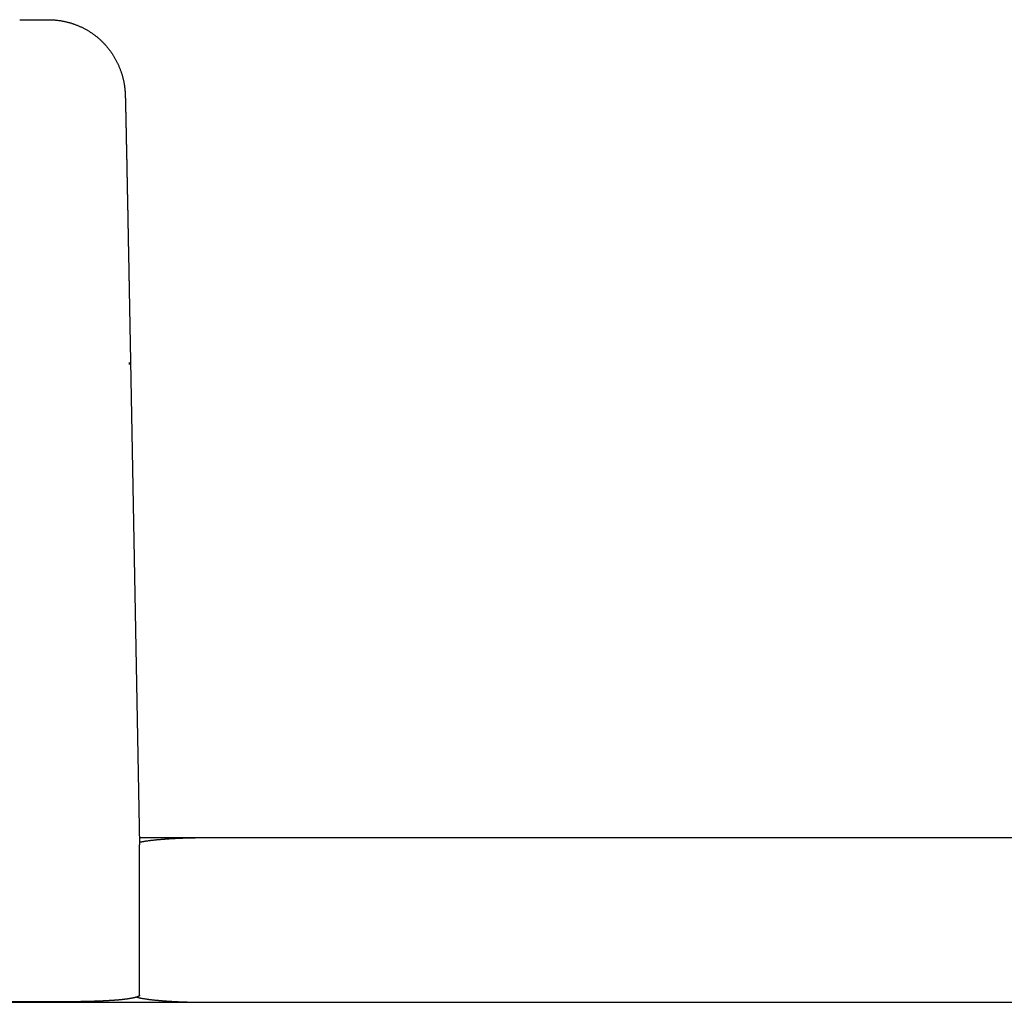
# Model space of a CAD drawing. Extents: x 1917 to 3682, y 1570 to 2675.
# Tile 165 of 166: x 3631 to 3656, y 2647 to 2673. Entities that reach past the tile are written whole.
import ezdxf

# ---------------------------------------------------------------- set-up
doc = ezdxf.new("R2010")
doc.units = 0
doc.header["$MEASUREMENT"] = 0
doc.layers.add('KF_SEQUENZA_5_NW_REAR', color=7, linetype='CONTINUOUS')

# ---------------------------------------------------------------- blocks, each defined once
blk = doc.blocks.new('KF_SEQUENZA_5_NW_REAR')
at = {"layer": 'KF_SEQUENZA_5_NW_REAR'}
for p, q in [((132.584342, 20.35333), (133.339082, 20.35333)), ((135.44297, 13.301959), (135.7141, -1.183761)), ((137.5, -0.999692), (135.710652, -0.999692)), ((159, -0.999692), (137.5, -0.999692)), ((135.714103, -5.104992), (135.714103, -1.18408)), ((118.5, -5.291391), (137.5, -5.291391)), ((133.7296, -5.27826), (122.2704, -5.27826)), ((137.5, -5.291391), (173, -5.291391))]:
    blk.add_line(p, q, dxfattribs=at)
for points in [[(133.339, 20.3544, 0), (133.357, 20.3543, 0), (133.376, 20.3541, 0), (133.394, 20.3536, 0), (133.412, 20.353, 0), (133.43, 20.3523, 0), (133.449, 20.3513, 0), (133.467, 20.3502, 0), (133.485, 20.3489, 0), (133.503, 20.3475, 0), (133.521, 20.3458, 0), (133.54, 20.344, 0), (133.558, 20.3421, 0), (133.576, 20.34, 0), (133.594, 20.3377, 0), (133.612, 20.3352, 0), (133.63, 20.3326, 0), (133.649, 20.3298, 0), (133.667, 20.3269, 0), (133.685, 20.3238, 0), (133.703, 20.3205, 0), (133.721, 20.3171, 0), (133.739, 20.3135, 0), (133.757, 20.3097, 0), (133.774, 20.3058, 0), (133.792, 20.3017, 0), (133.81, 20.2975, 0), (133.828, 20.2931, 0), (133.845, 20.2886, 0), (133.863, 20.2839, 0), (133.881, 20.279, 0), (133.898, 20.274, 0), (133.916, 20.2688, 0), (133.933, 20.2635, 0), (133.95, 20.258, 0), (133.968, 20.2524, 0), (133.985, 20.2466, 0), (134.002, 20.2406, 0), (134.019, 20.2345, 0), (134.037, 20.2283, 0), (134.054, 20.2218, 0), (134.071, 20.2152, 0), (134.088, 20.2085, 0), (134.105, 20.2016, 0), (134.121, 20.1946, 0), (134.138, 20.1874, 0), (134.155, 20.18, 0), (134.172, 20.1725, 0), (134.188, 20.1648, 0), (134.205, 20.157, 0), (134.221, 20.1491, 0), (134.238, 20.141, 0), (134.254, 20.1327, 0), (134.27, 20.1243, 0), (134.287, 20.1157, 0), (134.303, 20.107, 0), (134.319, 20.0982, 0), (134.335, 20.0892, 0), (134.351, 20.0801, 0), (134.366, 20.0708, 0), (134.382, 20.0614, 0), (134.398, 20.0518, 0), (134.413, 20.0421, 0), (134.428, 20.0323, 0), (134.444, 20.0223, 0), (134.459, 20.0122, 0), (134.474, 20.0019, 0), (134.489, 19.9915, 0), (134.504, 19.981, 0), (134.519, 19.9704, 0), (134.533, 19.9596, 0), (134.548, 19.9486, 0), (134.562, 19.9375, 0), (134.577, 19.9263, 0), (134.591, 19.9149, 0), (134.605, 19.9033, 0), (134.619, 19.8917, 0), (134.633, 19.8799, 0), (134.647, 19.8679, 0), (134.661, 19.8558, 0), (134.674, 19.8436, 0), (134.688, 19.8313, 0), (134.701, 19.8188, 0), (134.714, 19.8062, 0), (134.727, 19.7934, 0), (134.74, 19.7806, 0), (134.753, 19.7676, 0), (134.766, 19.7545, 0), (134.779, 19.7413, 0), (134.791, 19.728, 0), (134.804, 19.7146, 0), (134.816, 19.701, 0), (134.828, 19.6874, 0), (134.84, 19.6736, 0), (134.852, 19.6597, 0), (134.864, 19.6457, 0), (134.876, 19.6317, 0), (134.887, 19.6175, 0), (134.899, 19.6032, 0), (134.91, 19.5889, 0), (134.921, 19.5744, 0), (134.932, 19.5598, 0), (134.943, 19.5452, 0), (134.954, 19.5305, 0), (134.964, 19.5157, 0), (134.975, 19.5008, 0), (134.985, 19.4858, 0), (134.995, 19.4707, 0), (135.005, 19.4554, 0), (135.015, 19.4401, 0), (135.025, 19.4247, 0), (135.035, 19.4092, 0), (135.044, 19.3936, 0), (135.053, 19.378, 0), (135.063, 19.3622, 0), (135.072, 19.3463, 0), (135.081, 19.3304, 0), (135.09, 19.3144, 0), (135.098, 19.2983, 0), (135.107, 19.2821, 0), (135.115, 19.2659, 0), (135.124, 19.2496, 0), (135.132, 19.2332, 0), (135.14, 19.2168, 0), (135.148, 19.2003, 0), (135.155, 19.1837, 0), (135.163, 19.1671, 0), (135.17, 19.1504, 0), (135.177, 19.1337, 0), (135.184, 19.1169, 0), (135.191, 19.1, 0), (135.198, 19.0832, 0), (135.205, 19.0662, 0), (135.211, 19.0493, 0), (135.218, 19.0322, 0), (135.224, 19.0152, 0), (135.23, 18.9981, 0), (135.236, 18.981, 0), (135.241, 18.9639, 0), (135.247, 18.9467, 0), (135.252, 18.9295, 0), (135.257, 18.9122, 0), (135.262, 18.895, 0), (135.267, 18.8777, 0), (135.272, 18.8605, 0), (135.277, 18.8432, 0), (135.281, 18.826, 0), (135.285, 18.8088, 0), (135.289, 18.7915, 0), (135.293, 18.7743, 0), (135.297, 18.7571, 0), (135.3, 18.74, 0), (135.304, 18.7231, 0), (135.307, 18.7064, 0), (135.31, 18.69, 0), (135.313, 18.6739, 0), (135.315, 18.6582, 0), (135.318, 18.643, 0), (135.32, 18.6283, 0), (135.322, 18.6141, 0), (135.324, 18.6006, 0), (135.325, 18.5878, 0), (135.327, 18.5759, 0), (135.328, 18.5647, 0), (135.329, 18.5544, 0), (135.33, 18.5448, 0), (135.331, 18.5359, 0), (135.332, 18.5278, 0), (135.332, 18.5203, 0), (135.333, 18.5134, 0), (135.333, 18.507, 0), (135.334, 18.5011, 0), (135.334, 18.4957, 0), (135.335, 18.4906, 0), (135.335, 18.4859, 0), (135.335, 18.4815, 0), (135.336, 18.4773, 0), (135.336, 18.4734, 0), (135.336, 18.4697, 0), (135.336, 18.4663, 0), (135.337, 18.463, 0), (135.337, 18.4599, 0), (135.337, 18.4569, 0), (135.337, 18.4541, 0), (135.337, 18.4514, 0), (135.337, 18.4488, 0), (135.338, 18.4462, 0), (135.338, 18.4438, 0), (135.338, 18.4414, 0), (135.338, 18.4391, 0), (135.338, 18.4368, 0), (135.338, 18.4346, 0), (135.338, 18.4324, 0), (135.338, 18.4304, 0), (135.338, 18.4283, 0), (135.339, 18.4263, 0), (135.339, 18.4244, 0), (135.339, 18.4225, 0), (135.339, 18.4206, 0), (135.339, 18.4188, 0), (135.339, 18.417, 0), (135.339, 18.4152, 0), (135.339, 18.4135, 0), (135.339, 18.4118, 0), (135.339, 18.4101, 0), (135.339, 18.4084, 0), (135.339, 18.4068, 0), (135.339, 18.4051, 0), (135.339, 18.4035, 0), (135.34, 18.4019, 0), (135.34, 18.4003, 0), (135.34, 18.3987, 0), (135.34, 18.3971, 0), (135.34, 18.3955, 0), (135.34, 18.3939, 0), (135.34, 18.3922, 0), (135.34, 18.3906, 0), (135.34, 18.389, 0), (135.34, 18.3873, 0), (135.34, 18.3857, 0), (135.34, 18.384, 0), (135.34, 18.3824, 0), (135.34, 18.3807, 0), (135.34, 18.3791, 0), (135.34, 18.3774, 0), (135.34, 18.3757, 0), (135.341, 18.374, 0), (135.341, 18.3723, 0), (135.341, 18.3706, 0), (135.341, 18.3689, 0), (135.341, 18.3672, 0), (135.341, 18.3655, 0), (135.341, 18.3638, 0), (135.341, 18.3621, 0), (135.341, 18.3603, 0), (135.341, 18.3586, 0), (135.341, 18.3568, 0), (135.341, 18.3551, 0), (135.341, 18.3533, 0), (135.341, 18.3515, 0), (135.341, 18.3498, 0), (135.341, 18.348, 0), (135.341, 18.3462, 0), (135.342, 18.3444, 0), (135.342, 18.3426, 0), (135.342, 18.3407, 0), (135.342, 18.3389, 0), (135.342, 18.3371, 0), (135.342, 18.3352, 0), (135.342, 18.3334, 0), (135.342, 18.3315, 0), (135.342, 18.3296, 0), (135.342, 18.3277, 0), (135.342, 18.3258, 0), (135.342, 18.3239, 0), (135.342, 18.322, 0), (135.342, 18.3201, 0), (135.342, 18.3181, 0), (135.342, 18.3162, 0), (135.342, 18.3142, 0), (135.342, 18.3123, 0), (135.343, 18.3103, 0), (135.343, 18.3083, 0), (135.343, 18.3063, 0), (135.343, 18.3043, 0), (135.343, 18.3022, 0), (135.343, 18.3002, 0), (135.343, 18.2982, 0), (135.343, 18.2961, 0), (135.343, 18.294, 0), (135.343, 18.2919, 0), (135.343, 18.2899, 0), (135.343, 18.2877, 0), (135.343, 18.2856, 0), (135.343, 18.2835, 0), (135.343, 18.2813, 0), (135.343, 18.2792, 0), (135.343, 18.277, 0), (135.344, 18.2748, 0), (135.344, 18.2726, 0), (135.344, 18.2704, 0), (135.344, 18.2682, 0), (135.344, 18.2659, 0), (135.344, 18.2637, 0), (135.344, 18.2614, 0), (135.344, 18.2591, 0), (135.344, 18.2568, 0), (135.344, 18.2545, 0), (135.344, 18.2522, 0), (135.344, 18.2499, 0), (135.344, 18.2475, 0), (135.344, 18.2451, 0), (135.344, 18.2427, 0), (135.344, 18.2403, 0), (135.344, 18.2379, 0), (135.345, 18.2355, 0), (135.345, 18.233, 0), (135.345, 18.2306, 0), (135.345, 18.2281, 0), (135.345, 18.2256, 0), (135.345, 18.2231, 0), (135.345, 18.2205, 0), (135.345, 18.218, 0), (135.345, 18.2154, 0), (135.345, 18.2129, 0), (135.345, 18.2103, 0), (135.345, 18.2076, 0), (135.345, 18.205, 0), (135.345, 18.2024, 0), (135.345, 18.1997, 0), (135.346, 18.197, 0), (135.346, 18.1943, 0), (135.346, 18.1916, 0), (135.346, 18.1889, 0), (135.346, 18.1862, 0), (135.346, 18.1834, 0), (135.346, 18.1806, 0), (135.346, 18.1779, 0), (135.346, 18.1751, 0), (135.346, 18.1722, 0), (135.346, 18.1694, 0), (135.346, 18.1666, 0), (135.346, 18.1637, 0), (135.346, 18.1608, 0), (135.347, 18.1579, 0), (135.347, 18.155, 0), (135.347, 18.1521, 0), (135.347, 18.1491, 0), (135.347, 18.1462, 0), (135.347, 18.1432, 0), (135.347, 18.1402, 0), (135.347, 18.1372, 0), (135.347, 18.1342, 0), (135.347, 18.1312, 0), (135.347, 18.1281, 0), (135.347, 18.1251, 0), (135.347, 18.122, 0), (135.347, 18.1189, 0), (135.348, 18.1158, 0), (135.348, 18.1127, 0), (135.348, 18.1095, 0), (135.348, 18.1064, 0), (135.348, 18.1032, 0), (135.348, 18.1, 0), (135.348, 18.0968, 0), (135.348, 18.0936, 0), (135.348, 18.0903, 0), (135.348, 18.0871, 0), (135.348, 18.0838, 0), (135.348, 18.0806, 0), (135.348, 18.0773, 0), (135.349, 18.0739, 0), (135.349, 18.0706, 0), (135.349, 18.0673, 0), (135.349, 18.0639, 0), (135.349, 18.0606, 0), (135.349, 18.0572, 0), (135.349, 18.0538, 0), (135.349, 18.0503, 0), (135.349, 18.0469, 0), (135.349, 18.0435, 0), (135.349, 18.04, 0), (135.349, 18.0365, 0), (135.35, 18.033, 0), (135.35, 18.0295, 0), (135.35, 18.026, 0), (135.35, 18.0224, 0), (135.35, 18.0189, 0), (135.35, 18.0153, 0), (135.35, 18.0117, 0), (135.35, 18.0081, 0), (135.35, 18.0045, 0), (135.35, 18.0009, 0), (135.35, 17.9972, 0), (135.35, 17.9936, 0), (135.351, 17.9899, 0), (135.351, 17.9862, 0), (135.351, 17.9825, 0), (135.351, 17.9787, 0), (135.351, 17.975, 0), (135.351, 17.9712, 0), (135.351, 17.9675, 0), (135.351, 17.9637, 0), (135.351, 17.9599, 0), (135.351, 17.9561, 0), (135.351, 17.9522, 0), (135.351, 17.9484, 0), (135.352, 17.9445, 0), (135.352, 17.9406, 0), (135.352, 17.9367, 0), (135.352, 17.9328, 0), (135.352, 17.9289, 0), (135.352, 17.925, 0), (135.352, 17.921, 0), (135.352, 17.917, 0), (135.352, 17.9131, 0), (135.352, 17.9091, 0), (135.352, 17.905, 0), (135.353, 17.901, 0), (135.353, 17.897, 0), (135.353, 17.8929, 0), (135.353, 17.8888, 0), (135.353, 17.8847, 0), (135.353, 17.8806, 0), (135.353, 17.8765, 0), (135.353, 17.8724, 0), (135.353, 17.8682, 0), (135.353, 17.864, 0), (135.353, 17.8598, 0), (135.354, 17.8556, 0), (135.354, 17.8514, 0), (135.354, 17.8472, 0), (135.354, 17.843, 0), (135.354, 17.8387, 0), (135.354, 17.8344, 0), (135.354, 17.8301, 0), (135.354, 17.8258, 0), (135.354, 17.8215, 0), (135.354, 17.8172, 0), (135.355, 17.8128, 0), (135.355, 17.8084, 0), (135.355, 17.8041, 0), (135.355, 17.7997, 0), (135.355, 17.7952, 0), (135.355, 17.7908, 0), (135.355, 17.7864, 0), (135.355, 17.7819, 0), (135.355, 17.7774, 0), (135.355, 17.7729, 0), (135.355, 17.7684, 0), (135.356, 17.7639, 0), (135.356, 17.7594, 0), (135.356, 17.7548, 0), (135.356, 17.7503, 0), (135.356, 17.7457, 0), (135.356, 17.7411, 0), (135.356, 17.7365, 0), (135.356, 17.7318, 0), (135.356, 17.7272, 0), (135.356, 17.7225, 0), (135.357, 17.7179, 0), (135.357, 17.7132, 0), (135.357, 17.7085, 0), (135.357, 17.7038, 0), (135.357, 17.699, 0), (135.357, 17.6943, 0), (135.357, 17.6895, 0), (135.357, 17.6847, 0), (135.357, 17.6799, 0), (135.358, 17.6751, 0), (135.358, 17.6703, 0), (135.358, 17.6655, 0), (135.358, 17.6606, 0), (135.358, 17.6558, 0), (135.358, 17.6509, 0), (135.358, 17.646, 0), (135.358, 17.6411, 0), (135.358, 17.6361, 0), (135.358, 17.6312, 0), (135.359, 17.6262, 0), (135.359, 17.6212, 0), (135.359, 17.6162, 0), (135.359, 17.6112, 0), (135.359, 17.6062, 0), (135.359, 17.6012, 0), (135.359, 17.5961, 0), (135.359, 17.5911, 0), (135.359, 17.586, 0), (135.36, 17.5809, 0), (135.36, 17.5758, 0), (135.36, 17.5706, 0), (135.36, 17.5655, 0), (135.36, 17.5603, 0), (135.36, 17.5552, 0), (135.36, 17.55, 0), (135.36, 17.5448, 0), (135.36, 17.5396, 0), (135.361, 17.5343, 0), (135.361, 17.5291, 0), (135.361, 17.5238, 0), (135.361, 17.5185, 0), (135.361, 17.5132, 0), (135.361, 17.5079, 0), (135.361, 17.5026, 0), (135.361, 17.4973, 0), (135.361, 17.4919, 0), (135.362, 17.4866, 0), (135.362, 17.4812, 0), (135.362, 17.4758, 0), (135.362, 17.4704, 0), (135.362, 17.4649, 0), (135.362, 17.4595, 0), (135.362, 17.454, 0), (135.362, 17.4486, 0), (135.362, 17.4431, 0), (135.363, 17.4376, 0), (135.363, 17.432, 0), (135.363, 17.4265, 0), (135.363, 17.421, 0), (135.363, 17.4154, 0), (135.363, 17.4098, 0), (135.363, 17.4042, 0), (135.363, 17.3986, 0), (135.364, 17.393, 0), (135.364, 17.3873, 0), (135.364, 17.3817, 0), (135.364, 17.376, 0), (135.364, 17.3703, 0), (135.364, 17.3646, 0), (135.364, 17.3589, 0), (135.364, 17.3532, 0), (135.364, 17.3474, 0), (135.365, 17.3417, 0), (135.365, 17.3359, 0), (135.365, 17.3301, 0), (135.365, 17.3243, 0), (135.365, 17.3185, 0), (135.365, 17.3126, 0), (135.365, 17.3068, 0), (135.365, 17.3009, 0), (135.366, 17.2951, 0), (135.366, 17.2892, 0), (135.366, 17.2832, 0), (135.366, 17.2773, 0), (135.366, 17.2714, 0), (135.366, 17.2654, 0), (135.366, 17.2595, 0), (135.366, 17.2535, 0), (135.367, 17.2475, 0), (135.367, 17.2415, 0), (135.367, 17.2354, 0), (135.367, 17.2294, 0), (135.367, 17.2233, 0), (135.367, 17.2172, 0), (135.367, 17.2112, 0), (135.367, 17.205, 0), (135.368, 17.1989, 0), (135.368, 17.1928, 0), (135.368, 17.1866, 0), (135.368, 17.1805, 0), (135.368, 17.1743, 0), (135.368, 17.1681, 0), (135.368, 17.1619, 0), (135.368, 17.1557, 0), (135.369, 17.1494, 0), (135.369, 17.1432, 0), (135.369, 17.1369, 0), (135.369, 17.1306, 0), (135.369, 17.1243, 0), (135.369, 17.118, 0), (135.369, 17.1117, 0), (135.369, 17.1053, 0), (135.37, 17.099, 0), (135.37, 17.0926, 0), (135.37, 17.0862, 0), (135.37, 17.0798, 0), (135.37, 17.0734, 0), (135.37, 17.067, 0), (135.37, 17.0605, 0), (135.371, 17.054, 0), (135.371, 17.0476, 0), (135.371, 17.0411, 0), (135.371, 17.0346, 0), (135.371, 17.028, 0), (135.371, 17.0215, 0), (135.371, 17.0149, 0), (135.371, 17.0084, 0), (135.372, 17.0018, 0), (135.372, 16.9952, 0), (135.372, 16.9886, 0), (135.372, 16.982, 0), (135.372, 16.9753, 0), (135.372, 16.9687, 0), (135.372, 16.962, 0), (135.373, 16.9553, 0), (135.373, 16.9486, 0), (135.373, 16.9419, 0), (135.373, 16.9351, 0), (135.373, 16.9284, 0), (135.373, 16.9216, 0), (135.373, 16.9149, 0), (135.373, 16.9081, 0), (135.374, 16.9013, 0), (135.374, 16.8944, 0), (135.374, 16.8876, 0), (135.374, 16.8807, 0), (135.374, 16.8739, 0), (135.374, 16.867, 0), (135.374, 16.8601, 0), (135.375, 16.8531, 0), (135.375, 16.8462, 0), (135.375, 16.8392, 0), (135.375, 16.8323, 0), (135.375, 16.8253, 0), (135.375, 16.8183, 0), (135.375, 16.8113, 0), (135.376, 16.8042, 0), (135.376, 16.7972, 0), (135.376, 16.7901, 0), (135.376, 16.7831, 0), (135.376, 16.776, 0), (135.376, 16.7688, 0), (135.376, 16.7617, 0), (135.377, 16.7546, 0), (135.377, 16.7474, 0), (135.377, 16.7402, 0), (135.377, 16.7331, 0), (135.377, 16.7258, 0), (135.377, 16.7186, 0), (135.377, 16.7114, 0), (135.378, 16.7041, 0), (135.378, 16.6969, 0), (135.378, 16.6896, 0), (135.378, 16.6823, 0), (135.378, 16.675, 0), (135.378, 16.6676, 0), (135.378, 16.6603, 0), (135.379, 16.6529, 0), (135.379, 16.6456, 0), (135.379, 16.6382, 0), (135.379, 16.6308, 0), (135.379, 16.6233, 0), (135.379, 16.6159, 0), (135.38, 16.6084, 0), (135.38, 16.601, 0), (135.38, 16.5935, 0), (135.38, 16.586, 0), (135.38, 16.5785, 0), (135.38, 16.5709, 0), (135.38, 16.5634, 0), (135.381, 16.5558, 0), (135.381, 16.5482, 0), (135.381, 16.5407, 0), (135.381, 16.533, 0), (135.381, 16.5254, 0), (135.381, 16.5178, 0), (135.381, 16.5101, 0), (135.382, 16.5025, 0), (135.382, 16.4948, 0), (135.382, 16.4871, 0), (135.382, 16.4794, 0), (135.382, 16.4716, 0), (135.382, 16.4639, 0), (135.383, 16.4561, 0), (135.383, 16.4483, 0), (135.383, 16.4405, 0), (135.383, 16.4327, 0), (135.383, 16.4249, 0), (135.383, 16.4171, 0), (135.383, 16.4092, 0), (135.384, 16.4014, 0), (135.384, 16.3935, 0), (135.384, 16.3856, 0), (135.384, 16.3777, 0), (135.384, 16.3697, 0), (135.384, 16.3618, 0), (135.385, 16.3538, 0), (135.385, 16.3459, 0), (135.385, 16.3379, 0), (135.385, 16.3299, 0), (135.385, 16.3218, 0), (135.385, 16.3138, 0), (135.386, 16.3058, 0), (135.386, 16.2977, 0), (135.386, 16.2896, 0), (135.386, 16.2815, 0), (135.386, 16.2734, 0), (135.386, 16.2653, 0), (135.386, 16.2572, 0), (135.387, 16.249, 0), (135.387, 16.2408, 0), (135.387, 16.2327, 0), (135.387, 16.2245, 0), (135.387, 16.2162, 0), (135.387, 16.208, 0), (135.388, 16.1998, 0), (135.388, 16.1915, 0), (135.388, 16.1832, 0), (135.388, 16.1749, 0), (135.388, 16.1666, 0), (135.388, 16.1583, 0), (135.389, 16.15, 0), (135.389, 16.1416, 0), (135.389, 16.1333, 0), (135.389, 16.1249, 0), (135.389, 16.1165, 0), (135.389, 16.1081, 0), (135.39, 16.0997, 0), (135.39, 16.0913, 0), (135.39, 16.0828, 0), (135.39, 16.0743, 0), (135.39, 16.0659, 0), (135.39, 16.0574, 0), (135.391, 16.0489, 0), (135.391, 16.0403, 0), (135.391, 16.0318, 0), (135.391, 16.0232, 0), (135.391, 16.0147, 0), (135.391, 16.0061, 0), (135.392, 15.9975, 0), (135.392, 15.9889, 0), (135.392, 15.9803, 0), (135.392, 15.9716, 0), (135.392, 15.963, 0), (135.392, 15.9543, 0), (135.393, 15.9456, 0), (135.393, 15.9369, 0), (135.393, 15.9282, 0), (135.393, 15.9195, 0), (135.393, 15.9107, 0), (135.393, 15.902, 0), (135.394, 15.8932, 0), (135.394, 15.8844, 0), (135.394, 15.8756, 0), (135.394, 15.8668, 0), (135.394, 15.858, 0), (135.394, 15.8491, 0), (135.395, 15.8403, 0), (135.395, 15.8314, 0), (135.395, 15.8225, 0), (135.395, 15.8136, 0), (135.395, 15.8047, 0), (135.396, 15.7958, 0), (135.396, 15.7868, 0), (135.396, 15.7779, 0), (135.396, 15.7689, 0), (135.396, 15.7599, 0), (135.396, 15.7509, 0), (135.397, 15.7419, 0), (135.397, 15.7329, 0), (135.397, 15.7238, 0), (135.397, 15.7148, 0), (135.397, 15.7057, 0), (135.397, 15.6966, 0), (135.398, 15.6875, 0), (135.398, 15.6784, 0), (135.398, 15.6693, 0), (135.398, 15.6601, 0), (135.398, 15.651, 0), (135.398, 15.6418, 0), (135.399, 15.6326, 0), (135.399, 15.6234, 0), (135.399, 15.6142, 0), (135.399, 15.605, 0), (135.399, 15.5957, 0), (135.4, 15.5865, 0), (135.4, 15.5772, 0), (135.4, 15.5679, 0), (135.4, 15.5586, 0), (135.4, 15.5493, 0), (135.4, 15.54, 0), (135.401, 15.5306, 0), (135.401, 15.5213, 0), (135.401, 15.5119, 0), (135.401, 15.5025, 0), (135.401, 15.4931, 0), (135.402, 15.4837, 0), (135.402, 15.4743, 0), (135.402, 15.4649, 0), (135.402, 15.4554, 0), (135.402, 15.446, 0), (135.402, 15.4365, 0), (135.403, 15.427, 0), (135.403, 15.4175, 0), (135.403, 15.408, 0), (135.403, 15.3984, 0), (135.403, 15.3889, 0), (135.404, 15.3793, 0), (135.404, 15.3697, 0), (135.404, 15.3602, 0), (135.404, 15.3506, 0), (135.404, 15.3409, 0), (135.404, 15.3313, 0), (135.405, 15.3217, 0), (135.405, 15.312, 0), (135.405, 15.3023, 0), (135.405, 15.2926, 0), (135.405, 15.283, 0), (135.406, 15.2732, 0), (135.406, 15.2635, 0), (135.406, 15.2538, 0), (135.406, 15.244, 0), (135.406, 15.2343, 0), (135.407, 15.2245, 0), (135.407, 15.2147, 0), (135.407, 15.2049, 0), (135.407, 15.195, 0), (135.407, 15.1852, 0), (135.407, 15.1754, 0), (135.408, 15.1655, 0), (135.408, 15.1556, 0), (135.408, 15.1457, 0), (135.408, 15.1358, 0), (135.408, 15.1259, 0), (135.409, 15.116, 0), (135.409, 15.106, 0), (135.409, 15.0961, 0), (135.409, 15.0861, 0), (135.409, 15.0761, 0), (135.41, 15.0661, 0), (135.41, 15.0561, 0), (135.41, 15.0461, 0), (135.41, 15.0361, 0), (135.41, 15.026, 0), (135.411, 15.0159, 0), (135.411, 15.0059, 0), (135.411, 14.9958, 0), (135.411, 14.9857, 0), (135.411, 14.9756, 0), (135.412, 14.9654, 0), (135.412, 14.9553, 0), (135.412, 14.9451, 0), (135.412, 14.935, 0), (135.412, 14.9248, 0), (135.412, 14.9146, 0), (135.413, 14.9044, 0), (135.413, 14.8941, 0), (135.413, 14.8839, 0), (135.413, 14.8737, 0), (135.413, 14.8634, 0), (135.414, 14.8531, 0), (135.414, 14.8428, 0), (135.414, 14.8325, 0), (135.414, 14.8222, 0), (135.414, 14.8119, 0), (135.415, 14.8015, 0), (135.415, 14.7912, 0), (135.415, 14.7808, 0), (135.415, 14.7704, 0), (135.415, 14.76, 0), (135.416, 14.7496, 0), (135.416, 14.7392, 0), (135.416, 14.7288, 0), (135.416, 14.7183, 0), (135.416, 14.7079, 0), (135.417, 14.6974, 0), (135.417, 14.6869, 0), (135.417, 14.6764, 0), (135.417, 14.6659, 0), (135.417, 14.6554, 0), (135.418, 14.6448, 0), (135.418, 14.6343, 0), (135.418, 14.6237, 0), (135.418, 14.6131, 0), (135.418, 14.6026, 0), (135.419, 14.592, 0), (135.419, 14.5813, 0), (135.419, 14.5707, 0), (135.419, 14.5601, 0), (135.419, 14.5494, 0), (135.42, 14.5388, 0), (135.42, 14.5281, 0), (135.42, 14.5174, 0), (135.42, 14.5067, 0), (135.42, 14.496, 0), (135.421, 14.4852, 0), (135.421, 14.4745, 0), (135.421, 14.4637, 0), (135.421, 14.453, 0), (135.421, 14.4422, 0), (135.422, 14.4314, 0), (135.422, 14.4206, 0), (135.422, 14.4098, 0), (135.422, 14.3989, 0), (135.423, 14.3881, 0), (135.423, 14.3772, 0), (135.423, 14.3664, 0), (135.423, 14.3555, 0), (135.423, 14.3446, 0), (135.424, 14.3337, 0), (135.424, 14.3228, 0), (135.424, 14.3118, 0), (135.424, 14.3009, 0), (135.424, 14.2899, 0), (135.425, 14.2789, 0), (135.425, 14.268, 0), (135.425, 14.257, 0), (135.425, 14.246, 0), (135.425, 14.2349, 0), (135.426, 14.2239, 0), (135.426, 14.2129, 0), (135.426, 14.2018, 0), (135.426, 14.1907, 0), (135.426, 14.1796, 0), (135.427, 14.1686, 0), (135.427, 14.1574, 0), (135.427, 14.1463, 0), (135.427, 14.1352, 0), (135.428, 14.124, 0), (135.428, 14.1129, 0), (135.428, 14.1017, 0), (135.428, 14.0905, 0), (135.428, 14.0793, 0), (135.429, 14.0681, 0), (135.429, 14.0569, 0), (135.429, 14.0457, 0), (135.429, 14.0344, 0), (135.429, 14.0232, 0), (135.43, 14.0119, 0), (135.43, 14.0006, 0), (135.43, 13.9893, 0), (135.43, 13.978, 0), (135.43, 13.9667, 0), (135.431, 13.9554, 0), (135.431, 13.944, 0), (135.431, 13.9327, 0), (135.431, 13.9213, 0), (135.432, 13.9099, 0), (135.432, 13.8986, 0), (135.432, 13.8872, 0), (135.432, 13.8757, 0), (135.432, 13.8643, 0), (135.433, 13.8529, 0), (135.433, 13.8414, 0), (135.433, 13.83, 0), (135.433, 13.8185, 0), (135.433, 13.807, 0), (135.434, 13.7955, 0), (135.434, 13.784, 0), (135.434, 13.7725, 0), (135.434, 13.7609, 0), (135.435, 13.7494, 0), (135.435, 13.7378, 0), (135.435, 13.7262, 0), (135.435, 13.7147, 0), (135.435, 13.7031, 0), (135.436, 13.6915, 0), (135.436, 13.6798, 0), (135.436, 13.6682, 0), (135.436, 13.6566, 0), (135.437, 13.6449, 0), (135.437, 13.6332, 0), (135.437, 13.6216, 0), (135.437, 13.6099, 0), (135.437, 13.5982, 0), (135.438, 13.5865, 0), (135.438, 13.5747, 0), (135.438, 13.563, 0), (135.438, 13.5512, 0), (135.439, 13.5395, 0), (135.439, 13.5277, 0), (135.439, 13.5159, 0), (135.439, 13.5041, 0), (135.439, 13.4923, 0), (135.44, 13.4805, 0), (135.44, 13.4687, 0), (135.44, 13.4568, 0), (135.44, 13.445, 0), (135.441, 13.4331, 0), (135.441, 13.4212, 0), (135.441, 13.4093, 0), (135.441, 13.3974, 0), (135.441, 13.3855, 0), (135.442, 13.3736, 0), (135.442, 13.3617, 0), (135.442, 13.3497, 0), (135.442, 13.3377, 0), (135.443, 13.3258, 0), (135.443, 13.3138, 0), (135.443, 13.3018, 0)], [(133.339, 20.3533, 0), (133.339, 20.3533, 0), (133.339, 20.3533, 0), (133.339, 20.3533, 0), (133.339, 20.3533, 0), (133.339, 20.3533, 0), (133.339, 20.3533, 0), (133.339, 20.3533, 0), (133.339, 20.3533, 0), (133.339, 20.3533, 0), (133.339, 20.3533, 0), (133.339, 20.3533, 0), (133.339, 20.3533, 0), (133.339, 20.3533, 0), (133.339, 20.3533, 0), (133.339, 20.3533, 0), (133.339, 20.3533, 0), (133.339, 20.3533, 0), (133.339, 20.3533, 0), (133.339, 20.3533, 0), (133.339, 20.3533, 0), (133.339, 20.3533, 0), (133.339, 20.3533, 0), (133.339, 20.3533, 0), (133.339, 20.3533, 0), (133.339, 20.3533, 0), (133.339, 20.3533, 0), (133.339, 20.3533, 0), (133.339, 20.3533, 0), (133.339, 20.3533, 0), (133.339, 20.3533, 0), (133.339, 20.3533, 0), (133.339, 20.3533, 0), (133.339, 20.3533, 0), (133.339, 20.3533, 0), (133.339, 20.3533, 0), (133.339, 20.3533, 0), (133.339, 20.3533, 0), (133.339, 20.3533, 0), (133.339, 20.3533, 0), (133.339, 20.3533, 0), (133.339, 20.3533, 0), (133.339, 20.3533, 0), (133.339, 20.3533, 0), (133.339, 20.3533, 0), (133.339, 20.3533, 0), (133.339, 20.3533, 0), (133.339, 20.3533, 0), (133.339, 20.3533, 0), (133.339, 20.3533, 0), (133.339, 20.3533, 0), (133.339, 20.3533, 0), (133.339, 20.3533, 0), (133.339, 20.3533, 0), (133.339, 20.3533, 0), (133.339, 20.3533, 0), (133.339, 20.3533, 0), (133.339, 20.3533, 0), (133.339, 20.3533, 0), (133.339, 20.3533, 0), (133.339, 20.3533, 0), (133.339, 20.3533, 0), (133.339, 20.3533, 0), (133.339, 20.3533, 0), (133.339, 20.3533, 0), (133.339, 20.3533, 0), (133.339, 20.3533, 0), (133.339, 20.3533, 0), (133.339, 20.3533, 0), (133.339, 20.3533, 0), (133.339, 20.3533, 0), (133.339, 20.3533, 0), (133.339, 20.3533, 0), (133.339, 20.3533, 0), (133.339, 20.3533, 0), (133.339, 20.3533, 0), (133.339, 20.3533, 0), (133.339, 20.3533, 0), (133.339, 20.3533, 0), (133.339, 20.3533, 0), (133.339, 20.3533, 0), (133.339, 20.3533, 0), (133.339, 20.3533, 0), (133.339, 20.3533, 0), (133.339, 20.3533, 0), (133.339, 20.3533, 0), (133.339, 20.3533, 0), (133.339, 20.3533, 0), (133.339, 20.3533, 0), (133.339, 20.3533, 0), (133.339, 20.3533, 0), (133.339, 20.3533, 0), (133.339, 20.3533, 0), (133.339, 20.3533, 0), (133.339, 20.3533, 0), (133.339, 20.3533, 0), (133.339, 20.3533, 0), (133.339, 20.3533, 0), (133.339, 20.3533, 0), (133.339, 20.3533, 0), (133.339, 20.3533, 0), (133.339, 20.3533, 0), (133.339, 20.3533, 0), (133.339, 20.3533, 0), (133.339, 20.3533, 0), (133.339, 20.3533, 0), (133.339, 20.3533, 0), (133.339, 20.3533, 0), (133.339, 20.3533, 0), (133.339, 20.3533, 0), (133.339, 20.3533, 0), (133.339, 20.3533, 0), (133.339, 20.3533, 0), (133.339, 20.3533, 0), (133.339, 20.3533, 0), (133.339, 20.3533, 0), (133.339, 20.3533, 0), (133.339, 20.3533, 0), (133.339, 20.3533, 0), (133.339, 20.3533, 0), (133.339, 20.3533, 0), (133.339, 20.3533, 0), (133.339, 20.3533, 0), (133.339, 20.3533, 0), (133.339, 20.3533, 0), (133.339, 20.3533, 0), (133.339, 20.3533, 0), (133.339, 20.3533, 0), (133.339, 20.3533, 0)], [(135.443, 11.4065, 0), (135.443, 11.4063, 0), (135.443, 11.4062, 0), (135.443, 11.4061, 0), (135.443, 11.4059, 0), (135.443, 11.4058, 0), (135.443, 11.4056, 0), (135.443, 11.4055, 0), (135.443, 11.4054, 0), (135.443, 11.4052, 0), (135.443, 11.4051, 0), (135.443, 11.4049, 0), (135.443, 11.4048, 0), (135.443, 11.4047, 0), (135.443, 11.4045, 0), (135.443, 11.4044, 0), (135.443, 11.4042, 0), (135.443, 11.4041, 0), (135.443, 11.404, 0), (135.443, 11.4038, 0), (135.443, 11.4037, 0), (135.443, 11.4035, 0), (135.443, 11.4034, 0), (135.443, 11.4033, 0), (135.443, 11.4031, 0), (135.443, 11.403, 0), (135.443, 11.4028, 0), (135.443, 11.4027, 0), (135.443, 11.4026, 0), (135.443, 11.4024, 0), (135.443, 11.4023, 0), (135.443, 11.4021, 0), (135.443, 11.402, 0), (135.443, 11.4019, 0), (135.443, 11.4017, 0), (135.443, 11.4016, 0), (135.443, 11.4014, 0), (135.443, 11.4013, 0), (135.443, 11.4012, 0), (135.443, 11.401, 0), (135.443, 11.4009, 0), (135.443, 11.4007, 0), (135.443, 11.4006, 0), (135.443, 11.4005, 0), (135.443, 11.4003, 0), (135.443, 11.4002, 0), (135.443, 11.4001, 0), (135.443, 11.3999, 0), (135.443, 11.3998, 0), (135.443, 11.3996, 0), (135.443, 11.3995, 0), (135.443, 11.3994, 0), (135.443, 11.3992, 0), (135.443, 11.3991, 0), (135.443, 11.3989, 0), (135.443, 11.3988, 0), (135.443, 11.3987, 0), (135.443, 11.3985, 0), (135.443, 11.3984, 0), (135.443, 11.3982, 0), (135.443, 11.3981, 0), (135.443, 11.398, 0), (135.443, 11.3978, 0), (135.443, 11.3977, 0), (135.443, 11.3975, 0), (135.443, 11.3974, 0), (135.443, 11.3973, 0), (135.443, 11.3971, 0), (135.443, 11.397, 0), (135.443, 11.3968, 0), (135.443, 11.3967, 0), (135.443, 11.3966, 0), (135.443, 11.3964, 0), (135.443, 11.3963, 0), (135.443, 11.3961, 0), (135.443, 11.396, 0), (135.443, 11.3959, 0), (135.443, 11.3957, 0), (135.443, 11.3956, 0), (135.443, 11.3954, 0), (135.443, 11.3953, 0), (135.443, 11.3952, 0), (135.443, 11.395, 0), (135.443, 11.3949, 0), (135.443, 11.3947, 0), (135.443, 11.3946, 0), (135.443, 11.3945, 0), (135.443, 11.3943, 0), (135.443, 11.3942, 0), (135.443, 11.394, 0), (135.443, 11.3939, 0), (135.443, 11.3938, 0), (135.443, 11.3936, 0), (135.443, 11.3935, 0), (135.443, 11.3933, 0), (135.443, 11.3932, 0), (135.443, 11.3931, 0), (135.443, 11.3929, 0), (135.443, 11.3928, 0), (135.443, 11.3926, 0), (135.443, 11.3925, 0), (135.443, 11.3924, 0), (135.443, 11.3922, 0), (135.443, 11.3921, 0), (135.443, 11.3919, 0), (135.443, 11.3918, 0), (135.443, 11.3917, 0), (135.443, 11.3915, 0), (135.443, 11.3914, 0), (135.443, 11.3912, 0), (135.443, 11.3911, 0), (135.443, 11.391, 0), (135.443, 11.3908, 0), (135.443, 11.3907, 0), (135.443, 11.3905, 0), (135.443, 11.3904, 0), (135.443, 11.3903, 0), (135.443, 11.3901, 0), (135.443, 11.39, 0), (135.443, 11.3898, 0), (135.443, 11.3897, 0), (135.443, 11.3896, 0), (135.443, 11.3894, 0), (135.443, 11.3893, 0), (135.443, 11.3891, 0), (135.443, 11.389, 0), (135.443, 11.3889, 0), (135.443, 11.3887, 0), (135.443, 11.3886, 0), (135.443, 11.3884, 0), (135.443, 11.3883, 0), (135.443, 11.3882, 0), (135.443, 11.388, 0), (135.443, 11.3879, 0), (135.443, 11.3878, 0), (135.443, 11.3876, 0), (135.443, 11.3875, 0), (135.443, 11.3873, 0), (135.443, 11.3872, 0), (135.443, 11.3871, 0), (135.443, 11.3869, 0), (135.443, 11.3868, 0), (135.443, 11.3866, 0), (135.443, 11.3865, 0), (135.443, 11.3864, 0), (135.443, 11.3862, 0), (135.443, 11.3861, 0), (135.443, 11.3859, 0), (135.443, 11.3858, 0), (135.443, 11.3857, 0), (135.443, 11.3855, 0), (135.443, 11.3854, 0), (135.443, 11.3852, 0), (135.443, 11.3851, 0), (135.443, 11.385, 0), (135.443, 11.3848, 0), (135.443, 11.3847, 0), (135.443, 11.3845, 0), (135.443, 11.3844, 0), (135.443, 11.3843, 0), (135.443, 11.3841, 0), (135.443, 11.384, 0), (135.443, 11.3838, 0), (135.443, 11.3837, 0), (135.443, 11.3836, 0), (135.443, 11.3834, 0), (135.443, 11.3833, 0), (135.443, 11.3831, 0), (135.443, 11.383, 0), (135.443, 11.3829, 0), (135.443, 11.3827, 0), (135.443, 11.3826, 0), (135.443, 11.3824, 0), (135.443, 11.3823, 0), (135.443, 11.3822, 0), (135.443, 11.382, 0), (135.443, 11.3819, 0), (135.443, 11.3817, 0), (135.443, 11.3816, 0), (135.443, 11.3815, 0), (135.443, 11.3813, 0), (135.443, 11.3812, 0), (135.443, 11.381, 0), (135.443, 11.3809, 0), (135.443, 11.3808, 0), (135.443, 11.3806, 0), (135.443, 11.3805, 0), (135.443, 11.3803, 0), (135.443, 11.3802, 0), (135.443, 11.3801, 0), (135.443, 11.3799, 0), (135.443, 11.3798, 0), (135.443, 11.3796, 0), (135.443, 11.3795, 0), (135.443, 11.3794, 0), (135.443, 11.3792, 0), (135.443, 11.3791, 0), (135.443, 11.3789, 0), (135.443, 11.3788, 0), (135.443, 11.3787, 0), (135.443, 11.3785, 0), (135.443, 11.3784, 0), (135.443, 11.3782, 0), (135.443, 11.3781, 0), (135.443, 11.378, 0), (135.443, 11.3778, 0), (135.443, 11.3777, 0), (135.443, 11.3775, 0), (135.443, 11.3774, 0), (135.443, 11.3773, 0), (135.443, 11.3771, 0), (135.444, 11.377, 0), (135.444, 11.3768, 0), (135.444, 11.3767, 0), (135.444, 11.3766, 0), (135.444, 11.3764, 0), (135.444, 11.3763, 0), (135.444, 11.3761, 0), (135.444, 11.376, 0), (135.444, 11.3759, 0), (135.444, 11.3757, 0), (135.444, 11.3756, 0), (135.444, 11.3754, 0), (135.444, 11.3753, 0), (135.444, 11.3752, 0), (135.444, 11.375, 0), (135.444, 11.3749, 0), (135.444, 11.3747, 0), (135.444, 11.3746, 0), (135.444, 11.3745, 0), (135.444, 11.3743, 0), (135.444, 11.3742, 0), (135.444, 11.374, 0), (135.444, 11.3739, 0), (135.444, 11.3738, 0), (135.444, 11.3736, 0), (135.444, 11.3735, 0), (135.444, 11.3733, 0), (135.444, 11.3732, 0), (135.444, 11.3731, 0), (135.444, 11.3729, 0), (135.444, 11.3728, 0), (135.444, 11.3726, 0), (135.444, 11.3725, 0), (135.444, 11.3724, 0), (135.444, 11.3722, 0), (135.444, 11.3721, 0), (135.444, 11.3719, 0), (135.444, 11.3718, 0), (135.444, 11.3717, 0), (135.444, 11.3715, 0), (135.444, 11.3714, 0), (135.444, 11.3712, 0), (135.444, 11.3711, 0), (135.444, 11.371, 0), (135.444, 11.3708, 0), (135.444, 11.3707, 0), (135.444, 11.3705, 0), (135.444, 11.3704, 0), (135.444, 11.3703, 0), (135.444, 11.3701, 0), (135.444, 11.37, 0), (135.444, 11.3698, 0), (135.444, 11.3697, 0), (135.444, 11.3696, 0), (135.444, 11.3694, 0), (135.444, 11.3693, 0), (135.444, 11.3691, 0), (135.444, 11.369, 0), (135.444, 11.3689, 0), (135.444, 11.3687, 0), (135.444, 11.3686, 0), (135.444, 11.3684, 0), (135.444, 11.3683, 0), (135.444, 11.3682, 0), (135.444, 11.368, 0), (135.444, 11.3679, 0), (135.444, 11.3677, 0), (135.444, 11.3676, 0), (135.444, 11.3675, 0), (135.444, 11.3673, 0), (135.444, 11.3672, 0), (135.444, 11.367, 0), (135.444, 11.3669, 0), (135.444, 11.3668, 0), (135.444, 11.3666, 0), (135.444, 11.3665, 0), (135.444, 11.3663, 0), (135.444, 11.3662, 0), (135.444, 11.3661, 0), (135.444, 11.3659, 0), (135.444, 11.3658, 0), (135.444, 11.3656, 0), (135.444, 11.3655, 0), (135.444, 11.3654, 0), (135.444, 11.3652, 0), (135.444, 11.3651, 0), (135.444, 11.3649, 0), (135.444, 11.3648, 0), (135.444, 11.3647, 0), (135.444, 11.3645, 0), (135.444, 11.3644, 0), (135.444, 11.3642, 0), (135.444, 11.3641, 0), (135.444, 11.364, 0), (135.444, 11.3638, 0), (135.444, 11.3637, 0), (135.444, 11.3635, 0), (135.444, 11.3634, 0), (135.444, 11.3633, 0), (135.444, 11.3631, 0), (135.444, 11.363, 0), (135.444, 11.3628, 0), (135.444, 11.3627, 0), (135.444, 11.3626, 0), (135.444, 11.3624, 0), (135.444, 11.3623, 0), (135.444, 11.3621, 0), (135.444, 11.362, 0), (135.444, 11.3619, 0), (135.444, 11.3617, 0), (135.444, 11.3616, 0), (135.444, 11.3614, 0), (135.444, 11.3613, 0), (135.444, 11.3612, 0), (135.444, 11.361, 0), (135.444, 11.3609, 0), (135.444, 11.3607, 0), (135.444, 11.3606, 0), (135.444, 11.3605, 0), (135.444, 11.3603, 0), (135.444, 11.3602, 0), (135.444, 11.36, 0), (135.444, 11.3599, 0), (135.444, 11.3598, 0), (135.444, 11.3596, 0), (135.444, 11.3595, 0), (135.444, 11.3593, 0), (135.444, 11.3592, 0), (135.444, 11.3591, 0), (135.444, 11.3589, 0), (135.444, 11.3588, 0), (135.444, 11.3586, 0), (135.444, 11.3585, 0), (135.444, 11.3584, 0), (135.444, 11.3582, 0), (135.444, 11.3581, 0), (135.444, 11.3579, 0), (135.444, 11.3578, 0), (135.444, 11.3577, 0), (135.444, 11.3575, 0), (135.444, 11.3574, 0), (135.444, 11.3572, 0), (135.444, 11.3571, 0), (135.444, 11.357, 0), (135.444, 11.3568, 0), (135.444, 11.3567, 0), (135.444, 11.3565, 0), (135.444, 11.3564, 0), (135.444, 11.3563, 0), (135.444, 11.3561, 0), (135.444, 11.356, 0), (135.444, 11.3558, 0), (135.444, 11.3557, 0), (135.444, 11.3556, 0), (135.444, 11.3554, 0), (135.444, 11.3553, 0), (135.444, 11.3551, 0), (135.444, 11.355, 0), (135.444, 11.3549, 0), (135.444, 11.3547, 0), (135.444, 11.3546, 0), (135.444, 11.3544, 0), (135.444, 11.3543, 0), (135.444, 11.3542, 0), (135.444, 11.354, 0), (135.444, 11.3539, 0), (135.444, 11.3537, 0), (135.444, 11.3536, 0), (135.444, 11.3535, 0), (135.444, 11.3533, 0), (135.444, 11.3532, 0), (135.444, 11.353, 0), (135.444, 11.3529, 0)], [(137.5, -0.999692, 0), (137.483, -0.9997, 0), (137.465, -0.999724, 0), (137.448, -0.999764, 0), (137.431, -0.99982, 0), (137.414, -0.999892, 0), (137.396, -0.99998, 0), (137.379, -1.00008, 0), (137.362, -1.0002, 0), (137.345, -1.00034, 0), (137.328, -1.00049, 0), (137.31, -1.00066, 0), (137.293, -1.00084, 0), (137.276, -1.00104, 0), (137.259, -1.00126, 0), (137.242, -1.00149, 0), (137.225, -1.00174, 0), (137.207, -1.002, 0), (137.19, -1.00228, 0), (137.173, -1.00257, 0), (137.156, -1.00288, 0), (137.139, -1.00321, 0), (137.122, -1.00355, 0), (137.105, -1.00391, 0), (137.088, -1.00428, 0), (137.072, -1.00467, 0), (137.055, -1.00508, 0), (137.038, -1.0055, 0), (137.021, -1.00593, 0), (137.004, -1.00638, 0), (136.988, -1.00685, 0), (136.971, -1.00733, 0), (136.954, -1.00783, 0), (136.938, -1.00834, 0), (136.921, -1.00887, 0), (136.905, -1.00942, 0), (136.888, -1.00998, 0), (136.872, -1.01055, 0), (136.855, -1.01114, 0), (136.839, -1.01174, 0), (136.823, -1.01236, 0), (136.807, -1.013, 0), (136.79, -1.01365, 0), (136.774, -1.01431, 0), (136.758, -1.01499, 0), (136.742, -1.01569, 0), (136.726, -1.0164, 0), (136.71, -1.01712, 0), (136.695, -1.01786, 0), (136.679, -1.01861, 0), (136.663, -1.01938, 0), (136.647, -1.02016, 0), (136.632, -1.02096, 0), (136.616, -1.02177, 0), (136.601, -1.0226, 0), (136.585, -1.02344, 0), (136.57, -1.02429, 0), (136.555, -1.02516, 0), (136.54, -1.02604, 0), (136.525, -1.02694, 0), (136.51, -1.02785, 0), (136.495, -1.02878, 0), (136.48, -1.02971, 0), (136.465, -1.03067, 0), (136.45, -1.03163, 0), (136.436, -1.03261, 0), (136.421, -1.0336, 0), (136.406, -1.03461, 0), (136.392, -1.03563, 0), (136.378, -1.03666, 0), (136.363, -1.03771, 0), (136.349, -1.03877, 0), (136.335, -1.03984, 0), (136.321, -1.04093, 0), (136.307, -1.04203, 0), (136.293, -1.04314, 0), (136.28, -1.04426, 0), (136.266, -1.0454, 0), (136.253, -1.04655, 0), (136.239, -1.04771, 0), (136.226, -1.04888, 0), (136.212, -1.05007, 0), (136.199, -1.05127, 0), (136.186, -1.05248, 0), (136.173, -1.0537, 0), (136.16, -1.05494, 0), (136.148, -1.05619, 0), (136.135, -1.05745, 0), (136.122, -1.05872, 0), (136.11, -1.06, 0), (136.098, -1.06129, 0), (136.085, -1.0626, 0), (136.073, -1.06391, 0), (136.061, -1.06524, 0), (136.049, -1.06658, 0), (136.037, -1.06793, 0), (136.026, -1.06929, 0), (136.014, -1.07066, 0), (136.002, -1.07204, 0), (135.991, -1.07343, 0), (135.98, -1.07484, 0), (135.969, -1.07625, 0), (135.958, -1.07768, 0), (135.947, -1.07911, 0), (135.936, -1.08055, 0), (135.925, -1.08201, 0), (135.915, -1.08347, 0), (135.904, -1.08495, 0), (135.894, -1.08643, 0), (135.884, -1.08792, 0), (135.873, -1.08942, 0), (135.863, -1.09094, 0), (135.854, -1.09246, 0), (135.844, -1.09399, 0), (135.834, -1.09552, 0), (135.825, -1.09707, 0), (135.815, -1.09863, 0), (135.806, -1.10019, 0), (135.797, -1.10177, 0), (135.788, -1.10335, 0), (135.779, -1.10494, 0), (135.77, -1.10654, 0), (135.762, -1.10814, 0), (135.753, -1.10976, 0), (135.745, -1.11138, 0), (135.737, -1.11301, 0), (135.729, -1.11465, 0), (135.721, -1.11629, 0), (135.713, -1.11794, 0)], [(135.714, -5.10499, 0), (135.714, -5.10596, 0), (135.714, -5.10692, 0), (135.714, -5.10789, 0), (135.714, -5.10886, 0), (135.713, -5.10982, 0), (135.713, -5.11079, 0), (135.713, -5.11175, 0), (135.712, -5.11272, 0), (135.712, -5.11368, 0), (135.711, -5.11465, 0), (135.711, -5.11561, 0), (135.71, -5.11658, 0), (135.709, -5.11754, 0), (135.709, -5.1185, 0), (135.708, -5.11947, 0), (135.707, -5.12043, 0), (135.706, -5.12139, 0), (135.705, -5.12235, 0), (135.704, -5.12331, 0), (135.703, -5.12427, 0), (135.702, -5.12523, 0), (135.701, -5.12619, 0), (135.7, -5.12715, 0), (135.698, -5.12811, 0), (135.697, -5.12907, 0), (135.696, -5.13002, 0), (135.694, -5.13098, 0), (135.693, -5.13193, 0), (135.691, -5.13289, 0), (135.689, -5.13384, 0), (135.688, -5.13479, 0), (135.686, -5.13574, 0), (135.684, -5.13669, 0), (135.683, -5.13764, 0), (135.681, -5.13859, 0), (135.679, -5.13954, 0), (135.677, -5.14049, 0), (135.675, -5.14143, 0), (135.673, -5.14238, 0), (135.67, -5.14332, 0), (135.668, -5.14426, 0), (135.666, -5.1452, 0), (135.664, -5.14614, 0), (135.661, -5.14708, 0), (135.659, -5.14802, 0), (135.656, -5.14896, 0), (135.654, -5.14989, 0), (135.651, -5.15082, 0), (135.649, -5.15176, 0), (135.646, -5.15269, 0), (135.643, -5.15362, 0), (135.64, -5.15455, 0), (135.638, -5.15547, 0), (135.635, -5.1564, 0), (135.632, -5.15732, 0), (135.629, -5.15825, 0), (135.626, -5.15917, 0), (135.623, -5.16009, 0), (135.619, -5.161, 0), (135.616, -5.16192, 0), (135.613, -5.16283, 0), (135.61, -5.16375, 0), (135.606, -5.16466, 0), (135.603, -5.16557, 0), (135.599, -5.16648, 0), (135.596, -5.16738, 0), (135.592, -5.16829, 0), (135.589, -5.16919, 0), (135.585, -5.17009, 0), (135.581, -5.17099, 0), (135.578, -5.17189, 0), (135.574, -5.17278, 0), (135.57, -5.17368, 0), (135.566, -5.17457, 0), (135.562, -5.17546, 0), (135.558, -5.17634, 0), (135.554, -5.17723, 0), (135.55, -5.17811, 0), (135.546, -5.17899, 0), (135.541, -5.17987, 0), (135.537, -5.18075, 0), (135.533, -5.18162, 0), (135.528, -5.1825, 0), (135.524, -5.18337, 0), (135.519, -5.18424, 0), (135.515, -5.1851, 0), (135.51, -5.18597, 0), (135.506, -5.18683, 0), (135.501, -5.18769, 0), (135.496, -5.18854, 0), (135.491, -5.1894, 0), (135.487, -5.19025, 0), (135.482, -5.1911, 0), (135.477, -5.19195, 0), (135.472, -5.19279, 0), (135.467, -5.19364, 0), (135.462, -5.19448, 0), (135.457, -5.19531, 0), (135.452, -5.19615, 0), (135.446, -5.19698, 0), (135.441, -5.19781, 0), (135.436, -5.19864, 0), (135.43, -5.19946, 0), (135.425, -5.20028, 0), (135.42, -5.2011, 0), (135.414, -5.20192, 0), (135.409, -5.20273, 0), (135.403, -5.20355, 0), (135.397, -5.20435, 0), (135.392, -5.20516, 0), (135.386, -5.20596, 0), (135.38, -5.20676, 0), (135.374, -5.20756, 0), (135.368, -5.20835, 0), (135.363, -5.20914, 0), (135.357, -5.20993, 0), (135.351, -5.21072, 0), (135.345, -5.2115, 0), (135.339, -5.21228, 0), (135.332, -5.21306, 0), (135.326, -5.21383, 0), (135.32, -5.2146, 0), (135.314, -5.21537, 0), (135.307, -5.21613, 0), (135.301, -5.21689, 0), (135.295, -5.21765, 0), (135.288, -5.21841, 0), (135.282, -5.21916, 0)], [(135.282, -5.21916, 0), (135.274, -5.21999, 0), (135.267, -5.22082, 0), (135.26, -5.22165, 0), (135.252, -5.22247, 0), (135.244, -5.22329, 0), (135.236, -5.2241, 0), (135.229, -5.22491, 0), (135.22, -5.22572, 0), (135.212, -5.22652, 0), (135.204, -5.22731, 0), (135.196, -5.22811, 0), (135.187, -5.22889, 0), (135.179, -5.22968, 0), (135.17, -5.23045, 0), (135.162, -5.23123, 0), (135.153, -5.232, 0), (135.144, -5.23276, 0), (135.135, -5.23352, 0), (135.126, -5.23428, 0), (135.116, -5.23502, 0), (135.107, -5.23577, 0), (135.098, -5.23651, 0), (135.088, -5.23724, 0), (135.079, -5.23797, 0), (135.069, -5.2387, 0), (135.059, -5.23941, 0), (135.049, -5.24013, 0), (135.04, -5.24084, 0), (135.029, -5.24154, 0), (135.019, -5.24224, 0), (135.009, -5.24293, 0), (134.999, -5.24362, 0), (134.988, -5.2443, 0), (134.978, -5.24497, 0), (134.967, -5.24564, 0), (134.957, -5.2463, 0), (134.946, -5.24696, 0), (134.935, -5.24762, 0), (134.924, -5.24826, 0), (134.913, -5.2489, 0), (134.902, -5.24954, 0), (134.891, -5.25017, 0), (134.88, -5.25079, 0), (134.869, -5.25141, 0), (134.857, -5.25202, 0), (134.846, -5.25262, 0), (134.835, -5.25322, 0), (134.823, -5.25381, 0), (134.811, -5.2544, 0), (134.8, -5.25498, 0), (134.788, -5.25555, 0), (134.776, -5.25612, 0), (134.764, -5.25668, 0), (134.752, -5.25723, 0), (134.74, -5.25778, 0), (134.728, -5.25832, 0), (134.715, -5.25885, 0), (134.703, -5.25938, 0), (134.691, -5.2599, 0), (134.678, -5.26042, 0), (134.666, -5.26092, 0), (134.653, -5.26142, 0), (134.641, -5.26192, 0), (134.628, -5.26241, 0), (134.615, -5.26289, 0), (134.602, -5.26336, 0), (134.59, -5.26383, 0), (134.577, -5.26429, 0), (134.564, -5.26474, 0), (134.551, -5.26518, 0), (134.538, -5.26562, 0), (134.524, -5.26605, 0), (134.511, -5.26648, 0), (134.498, -5.2669, 0), (134.485, -5.26731, 0), (134.471, -5.26771, 0), (134.458, -5.26811, 0), (134.445, -5.26849, 0), (134.431, -5.26888, 0), (134.417, -5.26925, 0), (134.404, -5.26962, 0), (134.39, -5.26998, 0), (134.377, -5.27033, 0), (134.363, -5.27067, 0), (134.349, -5.27101, 0), (134.335, -5.27134, 0), (134.321, -5.27166, 0), (134.307, -5.27198, 0), (134.294, -5.27229, 0), (134.28, -5.27259, 0), (134.266, -5.27288, 0), (134.251, -5.27316, 0), (134.237, -5.27344, 0), (134.223, -5.27371, 0), (134.209, -5.27397, 0), (134.195, -5.27423, 0), (134.181, -5.27447, 0), (134.166, -5.27471, 0), (134.152, -5.27494, 0), (134.138, -5.27517, 0), (134.124, -5.27538, 0), (134.109, -5.27559, 0), (134.095, -5.27579, 0), (134.08, -5.27599, 0), (134.066, -5.27617, 0), (134.051, -5.27635, 0), (134.037, -5.27652, 0), (134.023, -5.27668, 0), (134.008, -5.27683, 0), (133.993, -5.27698, 0), (133.979, -5.27712, 0), (133.964, -5.27725, 0), (133.95, -5.27737, 0), (133.935, -5.27748, 0), (133.92, -5.27759, 0), (133.906, -5.27769, 0), (133.891, -5.27778, 0), (133.877, -5.27786, 0), (133.862, -5.27794, 0), (133.847, -5.27801, 0), (133.833, -5.27807, 0), (133.818, -5.27812, 0), (133.803, -5.27816, 0), (133.788, -5.2782, 0), (133.774, -5.27822, 0), (133.759, -5.27824, 0), (133.744, -5.27826, 0), (133.73, -5.27826, 0)], [(135.638, -5.15522, 0), (135.645, -5.15709, 0), (135.652, -5.15894, 0), (135.66, -5.16079, 0), (135.667, -5.16264, 0), (135.675, -5.16447, 0), (135.682, -5.1663, 0), (135.69, -5.16812, 0), (135.698, -5.16993, 0), (135.706, -5.17173, 0), (135.715, -5.17353, 0), (135.723, -5.17532, 0), (135.732, -5.17709, 0), (135.741, -5.17886, 0), (135.75, -5.18062, 0), (135.759, -5.18237, 0), (135.768, -5.18412, 0), (135.778, -5.18585, 0), (135.787, -5.18757, 0), (135.797, -5.18929, 0), (135.807, -5.19099, 0), (135.817, -5.19268, 0), (135.827, -5.19437, 0), (135.837, -5.19604, 0), (135.848, -5.1977, 0), (135.858, -5.19935, 0), (135.869, -5.201, 0), (135.88, -5.20263, 0), (135.891, -5.20425, 0), (135.902, -5.20585, 0), (135.913, -5.20745, 0), (135.925, -5.20904, 0), (135.937, -5.21061, 0), (135.948, -5.21217, 0), (135.96, -5.21372, 0), (135.972, -5.21526, 0), (135.984, -5.21679, 0), (135.997, -5.2183, 0), (136.009, -5.21981, 0), (136.021, -5.2213, 0), (136.034, -5.22277, 0), (136.047, -5.22424, 0), (136.06, -5.22569, 0), (136.073, -5.22713, 0), (136.086, -5.22855, 0), (136.099, -5.22996, 0), (136.113, -5.23136, 0), (136.126, -5.23275, 0), (136.14, -5.23412, 0), (136.154, -5.23548, 0), (136.168, -5.23682, 0), (136.182, -5.23815, 0), (136.196, -5.23946, 0), (136.21, -5.24077, 0), (136.224, -5.24205, 0), (136.239, -5.24333, 0), (136.253, -5.24458, 0), (136.268, -5.24583, 0), (136.283, -5.24706, 0), (136.298, -5.24827, 0), (136.313, -5.24947, 0), (136.328, -5.25065, 0), (136.343, -5.25182, 0), (136.358, -5.25297, 0), (136.374, -5.25411, 0), (136.389, -5.25523, 0), (136.405, -5.25634, 0), (136.42, -5.25743, 0), (136.436, -5.25851, 0), (136.452, -5.25957, 0), (136.468, -5.26061, 0), (136.484, -5.26164, 0), (136.5, -5.26265, 0), (136.516, -5.26364, 0), (136.533, -5.26462, 0), (136.549, -5.26558, 0), (136.566, -5.26653, 0), (136.582, -5.26746, 0), (136.599, -5.26837, 0), (136.616, -5.26927, 0), (136.632, -5.27014, 0), (136.649, -5.27101, 0), (136.666, -5.27185, 0), (136.683, -5.27268, 0), (136.7, -5.27349, 0), (136.718, -5.27428, 0), (136.735, -5.27506, 0), (136.752, -5.27582, 0), (136.769, -5.27656, 0), (136.787, -5.27728, 0), (136.804, -5.27799, 0), (136.822, -5.27868, 0), (136.84, -5.27935, 0), (136.857, -5.28001, 0), (136.875, -5.28064, 0), (136.893, -5.28126, 0), (136.911, -5.28186, 0), (136.928, -5.28244, 0), (136.946, -5.28301, 0), (136.964, -5.28355, 0), (136.982, -5.28408, 0), (137.001, -5.28459, 0), (137.019, -5.28508, 0), (137.037, -5.28556, 0), (137.055, -5.28601, 0), (137.073, -5.28645, 0), (137.092, -5.28687, 0), (137.11, -5.28727, 0), (137.128, -5.28765, 0), (137.147, -5.28801, 0), (137.165, -5.28836, 0), (137.183, -5.28869, 0), (137.202, -5.28899, 0), (137.22, -5.28928, 0), (137.239, -5.28956, 0), (137.258, -5.28981, 0), (137.276, -5.29004, 0), (137.295, -5.29026, 0), (137.313, -5.29045, 0), (137.332, -5.29063, 0), (137.351, -5.29079, 0), (137.369, -5.29093, 0), (137.388, -5.29105, 0), (137.407, -5.29116, 0), (137.425, -5.29124, 0), (137.444, -5.29131, 0), (137.463, -5.29135, 0), (137.481, -5.29138, 0), (137.5, -5.29139, 0)]]:
    blk.add_polyline3d(points, dxfattribs=at)

msp = doc.modelspace()

# ---------------------------------------------------------------- block references
at = {"layer": 'KF_SEQUENZA_5_NW_REAR'}
msp.add_blockref('KF_SEQUENZA_5_NW_REAR', (3498.094, 2652.435), dxfattribs=at)

doc.saveas('drawing.dxf')
